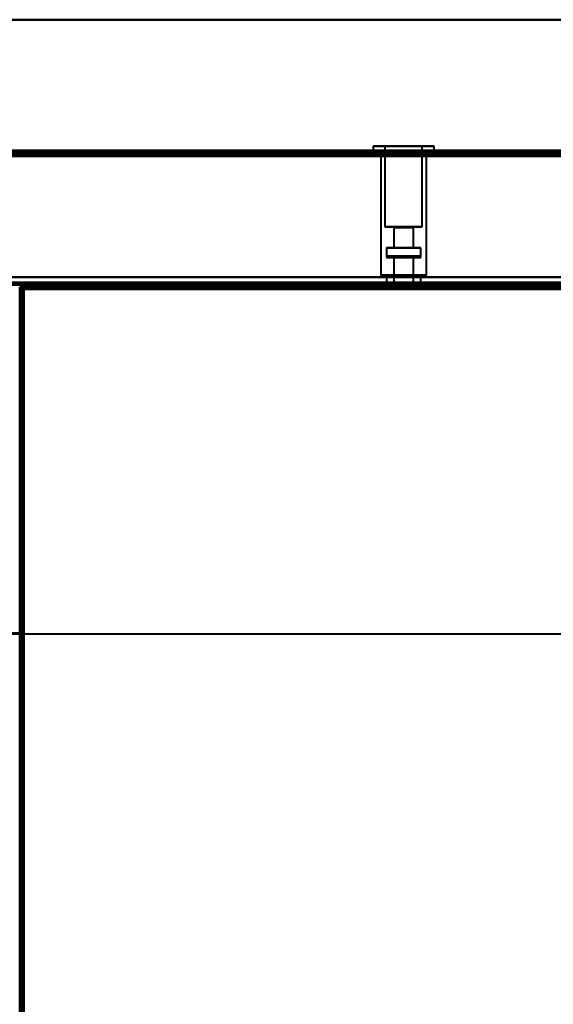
# Model space of a CAD drawing. Header units: millimetres. Extents: x -1352 to 2139, y -120 to 936.
# Tile 32 of 68: x -500 to -361, y 641 to 897. Entities that reach past the tile are written whole.
import ezdxf

# ---------------------------------------------------------------- set-up
doc = ezdxf.new("R2010")
doc.units = ezdxf.units.MM
doc.layers.add('A-GENM', color=13, linetype='Continuous', lineweight=40)
doc.layers.add('G-IMPT', color=8, linetype='Continuous', lineweight=40)

# ---------------------------------------------------------------- blocks, each defined once
blk = doc.blocks.new('NEXA 400 CALQUES_dwg-748074-Avant')
at = {"layer": 'G-IMPT'}
for p, q in [((-407.95, 864.47), (-407.95, 863.37)), ((-396.95, 864.47), (-407.95, 864.47)), ((-407.95, 864.47), (-396.95, 864.47)), ((-404.85, 864.47), (-404.85, 843.47)), ((-398.14, 864.47), (-404.85, 864.47)), ((-404.85, 864.47), (-398.14, 864.47)), ((-392.05, 864.47), (-403.05, 864.47)), ((-403.05, 864.47), (-392.05, 864.47)), ((-395.15, 864.47), (-401.86, 864.47)), ((-401.86, 864.47), (-395.15, 864.47)), ((-395.15, 843.47), (-395.15, 864.47)), ((-392.05, 863.37), (-392.05, 864.47)), ((-225.6, 863.37), (-534.4, 863.37)), ((534.4, 863.37), (-534.4, 863.37)), ((-396.95, 863.37), (-407.95, 863.37)), ((-407.95, 863.37), (-396.95, 863.37)), ((-406, 863.37), (-406, 862.87)), ((-400, 863.37), (-406, 863.37)), ((-400, 863.37), (-406, 863.37)), ((-406, 862.87), (-400, 862.87)), ((-400, 862.87), (-406, 862.87)), ((-405.95, 863.37), (-405.95, 830.87)), ((-405.95, 863.37), (-397.72, 863.37)), ((-392.05, 863.37), (-403.05, 863.37)), ((-403.05, 863.37), (-392.05, 863.37)), ((-402.28, 863.37), (-394.05, 863.37)), ((-394, 863.37), (-400, 863.37)), ((-400, 862.87), (-394, 862.87)), ((-394, 862.87), (-400, 862.87)), ((-394.05, 830.87), (-394.05, 863.37)), ((-394, 862.87), (-394, 863.37)), ((-398.14, 843.47), (-404.85, 843.47)), ((-404.85, 843.47), (-398.14, 843.47)), ((-402.75, 843.47), (-402.55, 843.27)), ((-398.95, 843.47), (-402.75, 843.47)), ((-402.75, 843.47), (-398.95, 843.47)), ((-402.55, 843.27), (-402.55, 837.97)), ((-399.02, 843.27), (-402.55, 843.27)), ((-402.55, 843.27), (-399.02, 843.27)), ((-395.15, 843.47), (-401.86, 843.47)), ((-401.86, 843.47), (-395.15, 843.47)), ((-397.25, 843.47), (-401.05, 843.47)), ((-401.05, 843.47), (-397.25, 843.47)), ((-397.45, 843.27), (-400.98, 843.27)), ((-400.98, 843.27), (-397.45, 843.27)), ((-397.45, 843.27), (-397.25, 843.47)), ((-397.45, 837.97), (-397.45, 843.27)), ((-404.45, 837.97), (-404.45, 835.47)), ((-398.3, 837.97), (-404.45, 837.97)), ((-404.45, 837.97), (-398.3, 837.97)), ((-399.02, 837.97), (-402.55, 837.97)), ((-402.55, 837.97), (-399.02, 837.97)), ((-395.55, 837.97), (-401.7, 837.97)), ((-401.7, 837.97), (-395.55, 837.97)), ((-397.45, 837.97), (-400.98, 837.97)), ((-400.98, 837.97), (-397.45, 837.97)), ((-395.55, 835.47), (-395.55, 837.97)), ((-404.05, 835.87), (-404.45, 835.47)), ((-400, 835.47), (-404.45, 835.47)), ((-404.45, 835.47), (-398.3, 835.47)), ((-400, 835.87), (-404.05, 835.87)), ((-404.05, 835.87), (-400, 835.87)), ((-402.75, 835.87), (-402.55, 835.67)), ((-400, 835.87), (-402.75, 835.87)), ((-402.75, 835.87), (-400, 835.87)), ((-402.55, 835.67), (-402.55, 828.37)), ((-399.02, 835.67), (-402.55, 835.67)), ((-402.55, 835.67), (-400, 835.67)), ((-401.7, 835.47), (-400, 835.47)), ((-397.64, 835.67), (-400.98, 835.67)), ((-397.25, 835.87), (-400, 835.87)), ((-395.95, 835.87), (-400, 835.87)), ((-400, 835.87), (-397.25, 835.87)), ((-400, 835.87), (-395.95, 835.87)), ((-400, 835.67), (-397.64, 835.67)), ((-400, 835.67), (-397.45, 835.67)), ((-395.55, 835.47), (-400, 835.47)), ((-400, 835.47), (-395.55, 835.47)), ((-397.45, 835.67), (-399.02, 835.67)), ((-397.45, 835.67), (-397.64, 835.67)), ((-397.45, 835.67), (-397.25, 835.87)), ((-397.45, 828.37), (-397.45, 835.67)), ((-395.55, 835.47), (-395.95, 835.87)), ((-405.95, 830.87), (-405.55, 830.47)), ((-405.95, 830.87), (-397.72, 830.87)), ((-397.72, 830.87), (-405.95, 830.87)), ((-397.87, 830.47), (-405.55, 830.47)), ((-405.55, 830.47), (-397.87, 830.47)), ((-404.45, 830.47), (-404.45, 828.37)), ((-398.3, 830.47), (-404.45, 830.47)), ((-404.45, 830.47), (-398.3, 830.47)), ((-402.28, 830.87), (-394.05, 830.87)), ((-394.05, 830.87), (-402.28, 830.87)), ((-394.45, 830.47), (-402.13, 830.47)), ((-402.13, 830.47), (-394.45, 830.47)), ((-395.55, 830.47), (-401.7, 830.47)), ((-401.7, 830.47), (-395.55, 830.47)), ((-395.55, 828.37), (-395.55, 830.47)), ((-394.45, 830.47), (-394.05, 830.87)), ((-533.9, 828.37), (533.9, 828.37)), ((-500, 827.77), (-499.4, 827.77)), ((-499.4, 827.77), (-500, 827.77)), ((-499.4, 827.77), (-499.4, 828.37)), ((-499.4, 828.37), (-499.4, 827.77)), ((498.9, 827.87), (-498.9, 827.87)), ((-498.9, 827.27), (-498.9, 827.87)), ((-498.9, 827.87), (-498.9, 827.27)), ((-477.15, 828.87), (-477.15, 828.37)), ((-477.15, 828.87), (-473.9, 828.87)), ((-473.9, 828.87), (-477.15, 828.87)), ((-477.15, 828.37), (-473.9, 828.37)), ((-470.65, 828.37), (-477.15, 828.37)), ((-470.65, 828.37), (-477.15, 828.37)), ((-473.9, 828.87), (-470.65, 828.87)), ((-470.65, 828.87), (-473.9, 828.87)), ((-473.9, 828.37), (-470.65, 828.37)), ((-473.9, 828.37), (-470.65, 828.37)), ((-470.65, 828.37), (-470.65, 828.87)), ((-406, 828.87), (-406, 828.37)), ((-400, 828.87), (-406, 828.87)), ((-406, 828.87), (-400, 828.87)), ((-394, 828.37), (-406, 828.37)), ((-394, 828.37), (-406, 828.37)), ((-406, 828.37), (-400, 828.37)), ((-398.3, 828.37), (-404.45, 828.37)), ((-404.45, 828.37), (-395.55, 828.37)), ((-404.45, 828.37), (-395.55, 828.37)), ((-397.45, 828.37), (-402.55, 828.37)), ((-397.45, 828.37), (-402.55, 828.37)), ((-402.55, 828.37), (-399.02, 828.37)), ((-402.1, 828.37), (-402.1, 827.87)), ((-400, 828.37), (-402.1, 828.37)), ((-400, 828.37), (-402.1, 828.37)), ((-402.1, 828.37), (-397.9, 828.37)), ((-402.1, 828.37), (-397.9, 828.37)), ((-400, 827.87), (-402.1, 827.87)), ((-402.1, 827.87), (-400, 827.87)), ((-395.55, 828.37), (-401.7, 828.37)), ((-401.6, 827.87), (-401.6, 827.37)), ((-400, 827.87), (-401.6, 827.87)), ((-401.6, 827.87), (-398.4, 827.87)), ((-401.6, 827.87), (-398.4, 827.87)), ((-400.98, 828.37), (-397.45, 828.37)), ((-394, 828.87), (-400, 828.87)), ((-400, 828.87), (-394, 828.87)), ((-397.9, 828.37), (-400, 828.37)), ((-400, 828.37), (-394, 828.37)), ((-400, 828.37), (-394, 828.37)), ((-398.4, 827.87), (-400, 827.87)), ((-398.4, 827.87), (-400, 827.87)), ((-397.9, 827.87), (-400, 827.87)), ((-400, 827.87), (-397.9, 827.87)), ((-399.02, 828.37), (-397.45, 828.37)), ((-398.4, 827.37), (-398.4, 827.87)), ((-395.55, 828.37), (-398.3, 828.37)), ((-397.9, 827.87), (-397.9, 828.37)), ((-394, 828.37), (-394, 828.87)), ((-499.5, 827.27), (-499.5, 129.47)), ((-498.9, 827.27), (-499.5, 827.27)), ((-499.5, 827.27), (-498.9, 827.27)), ((-398.4, 827.37), (-401.6, 827.37)), ((-398.4, 827.37), (-401.6, 827.37)), ((-401.6, 827.37), (-400, 827.37)), ((-400, 827.37), (-398.4, 827.37)), ((-400, 827.37), (-398.4, 827.37)), ((-499.3, 750.87), (-500, 750.87)), ((-499.3, 638.37), (-499.3, 750.87)), ((-499.3, 750.87), (-499.3, 638.37)), ((-499.3, 743.62), (-500, 743.62)), ((-499.3, 743.37), (-499.3, 743.62)), ((-499.3, 743.62), (-499.3, 743.37)), ((-499.3, 743.12), (-499.3, 743.37)), ((-499.3, 743.37), (-499.3, 743.12)), ((-500, 743.12), (-499.3, 743.12)), ((573.39, 737.43), (-573.39, 737.43)), ((-499.3, 737.75), (-518.99, 737.75)), ((-499.3, 638.37), (-499.3, 737.75)), ((-499.3, 737.75), (-499.3, 539)), ((-499.3, 737.75), (-499.3, 539)), ((-499.5, 698.97), (-500, 698.97)), ((-499.5, 698.97), (-499.5, 696.87)), ((-499.5, 696.87), (-499.5, 698.97)), ((-499, 698.47), (-499.5, 698.47)), ((-499.5, 698.47), (-499.5, 696.87)), ((-499.5, 698.47), (-499.5, 696.87)), ((-499.5, 695.27), (-499.5, 698.47)), ((-499.5, 695.27), (-499.5, 698.47)), ((-499, 698.47), (-499, 695.27)), ((-499, 698.47), (-499, 695.27)), ((-499, 696.87), (-499, 698.47)), ((-499, 696.87), (-499, 698.47)), ((-500, 694.77), (-499.5, 694.77)), ((-499.5, 696.87), (-499.5, 695.27)), ((-499.5, 696.87), (-499.5, 694.77)), ((-499.5, 694.77), (-499.5, 696.87)), ((-499.5, 695.27), (-499, 695.27)), ((-499, 695.27), (-499, 696.87))]:
    blk.add_line(p, q, dxfattribs=at)
at = {"layer": 'G-IMPT', "flags": 128}
for points in [[(-534.4, 863.37), (-457.2, 863.37), (-380, 863.37), (-302.8, 863.37), (-225.6, 863.37)], [(-534.4, 863.37), (-457.2, 863.37), (-380, 863.37), (-302.8, 863.37), (-225.6, 863.37)], [(-225.6, 863.37), (-302.8, 863.37), (-380, 863.37), (-457.2, 863.37), (-534.4, 863.37)], [(-225.6, 863.37), (-302.8, 863.37), (-380, 863.37), (-457.2, 863.37), (-534.4, 863.37)], [(-534.4, 863.37), (-267.2, 863.37), (0, 863.37), (267.2, 863.37), (534.4, 863.37)], [(534.4, 863.37), (267.2, 863.37), (0, 863.37), (-267.2, 863.37), (-534.4, 863.37)], [(534.4, 863.37), (267.2, 863.37), (0, 863.37), (-267.2, 863.37), (-534.4, 863.37)], [(-534.4, 863.37), (-267.2, 863.37), (0, 863.37), (267.2, 863.37), (534.4, 863.37)], [(-225.6, 862.87), (-302.8, 862.87), (-380, 862.87), (-457.2, 862.87), (-534.4, 862.87)], [(534.4, 862.87), (267.2, 862.87), (0, 862.87), (-267.2, 862.87), (-534.4, 862.87)], [(-534.4, 862.87), (-267.2, 862.87), (0, 862.87), (267.2, 862.87), (534.4, 862.87)], [(-534.4, 862.77), (-457.2, 862.77), (-380, 862.77), (-302.8, 862.77), (-225.6, 862.77)], [(-534.4, 862.77), (-457.2, 862.77), (-380, 862.77), (-302.8, 862.77), (-225.6, 862.77)], [(-225.6, 862.77), (-302.8, 862.77), (-380, 862.77), (-457.2, 862.77), (-534.4, 862.77)], [(-534.4, 862.77), (-267.2, 862.77), (0, 862.77), (267.2, 862.77), (534.4, 862.77)], [(534.4, 862.77), (267.2, 862.77), (0, 862.77), (-267.2, 862.77), (-534.4, 862.77)], [(534.4, 862.77), (267.2, 862.77), (0, 862.77), (-267.2, 862.77), (-534.4, 862.77)], [(-534.4, 862.77), (-267.2, 862.77), (0, 862.77), (267.2, 862.77), (534.4, 862.77)], [(-534.4, 862.77), (-267.2, 862.77), (0, 862.77), (267.2, 862.77), (534.4, 862.77)], [(534.4, 862.77), (267.2, 862.77), (0, 862.77), (-267.2, 862.77), (-534.4, 862.77)], [(-533.9, 862.87), (-456.95, 862.87), (-380, 862.87), (-303.05, 862.87), (-226.1, 862.87)], [(-226.1, 862.87), (-303.05, 862.87), (-380, 862.87), (-456.95, 862.87), (-533.9, 862.87)], [(-533.9, 862.87), (-456.95, 862.87), (-380, 862.87), (-303.05, 862.87), (-226.1, 862.87)], [(-226.1, 862.87), (-303.05, 862.87), (-380, 862.87), (-456.95, 862.87), (-533.9, 862.87)], [(-533.9, 862.87), (-456.95, 862.87), (-380, 862.87), (-303.05, 862.87), (-226.1, 862.87)], [(-226.1, 862.87), (-303.05, 862.87), (-380, 862.87), (-456.95, 862.87), (-533.9, 862.87)], [(-533.9, 862.37), (-456.95, 862.37), (-380, 862.37), (-303.05, 862.37), (-226.1, 862.37)], [(-226.1, 862.37), (-303.05, 862.37), (-380, 862.37), (-456.95, 862.37), (-533.9, 862.37)], [(-533.9, 862.37), (-456.95, 862.37), (-380, 862.37), (-303.05, 862.37), (-226.1, 862.37)], [(-226.1, 862.27), (-303.05, 862.27), (-380, 862.27), (-456.95, 862.27), (-533.9, 862.27)], [(-226.1, 862.27), (-303.05, 862.27), (-380, 862.27), (-456.95, 862.27), (-533.9, 862.27)], [(-533.9, 862.27), (-456.95, 862.27), (-380, 862.27), (-303.05, 862.27), (-226.1, 862.27)], [(533.9, 861.87), (266.95, 861.87), (0, 861.87), (-266.95, 861.87), (-533.9, 861.87)], [(533.9, 861.87), (266.95, 861.87), (0, 861.87), (-266.95, 861.87), (-533.9, 861.87)], [(-533.9, 861.87), (-266.95, 861.87), (0, 861.87), (266.95, 861.87), (533.9, 861.87)], [(-533.9, 861.87), (-266.95, 861.87), (0, 861.87), (266.95, 861.87), (533.9, 861.87)], [(-533.9, 861.87), (-266.95, 861.87), (0, 861.87), (266.95, 861.87), (533.9, 861.87)], [(-533.9, 861.87), (-266.95, 861.87), (0, 861.87), (266.95, 861.87), (533.9, 861.87)], [(533.9, 861.87), (266.95, 861.87), (0, 861.87), (-266.95, 861.87), (-533.9, 861.87)], [(533.9, 861.87), (266.95, 861.87), (0, 861.87), (-266.95, 861.87), (-533.9, 861.87)], [(-534.4, 830.37), (-267.2, 830.37), (0, 830.37), (267.2, 830.37), (534.4, 830.37)], [(534.4, 830.37), (267.2, 830.37), (0, 830.37), (-267.2, 830.37), (-534.4, 830.37)], [(534.4, 830.37), (267.2, 830.37), (0, 830.37), (-267.2, 830.37), (-534.4, 830.37)], [(-534.4, 830.37), (-267.2, 830.37), (0, 830.37), (267.2, 830.37), (534.4, 830.37)], [(-533.9, 830.37), (-266.95, 830.37), (0, 830.37), (266.95, 830.37), (533.9, 830.37)], [(533.9, 830.37), (266.95, 830.37), (0, 830.37), (-266.95, 830.37), (-533.9, 830.37)], [(533.9, 830.37), (266.95, 830.37), (0, 830.37), (-266.95, 830.37), (-533.9, 830.37)], [(-533.9, 830.37), (-266.95, 830.37), (0, 830.37), (266.95, 830.37), (533.9, 830.37)], [(533.9, 828.97), (266.95, 828.97), (0, 828.97), (-266.95, 828.97), (-533.9, 828.97)], [(-533.9, 828.97), (-266.95, 828.97), (0, 828.97), (266.95, 828.97), (533.9, 828.97)], [(-533.9, 828.97), (-266.95, 828.97), (0, 828.97), (266.95, 828.97), (533.9, 828.97)], [(533.9, 828.97), (266.95, 828.97), (0, 828.97), (-266.95, 828.97), (-533.9, 828.97)], [(533.9, 828.97), (266.95, 828.97), (0, 828.97), (-266.95, 828.97), (-533.9, 828.97)], [(-533.9, 828.97), (-266.95, 828.97), (0, 828.97), (266.95, 828.97), (533.9, 828.97)], [(533.9, 828.87), (266.95, 828.87), (0, 828.87), (-266.95, 828.87), (-533.9, 828.87)], [(-533.9, 828.87), (-266.95, 828.87), (0, 828.87), (266.95, 828.87), (533.9, 828.87)], [(502, 828.37), (251, 828.37), (0, 828.37), (-251, 828.37), (-502, 828.37)], [(-502, 828.37), (-501.35, 828.37), (-500.7, 828.37), (-500.05, 828.37), (-499.4, 828.37)], [(-502, 828.37), (-251, 828.37), (0, 828.37), (251, 828.37), (502, 828.37)], [(-499.4, 828.37), (-500.05, 828.37), (-500.7, 828.37), (-501.35, 828.37), (-502, 828.37)], [(-499.5, 827.77), (-499.63, 827.77), (-499.75, 827.77), (-499.88, 827.77), (-500, 827.77)], [(-500, 128.97), (-500, 303.67), (-500, 478.37), (-500, 653.07), (-500, 827.77)], [(-500, 827.77), (-499.88, 827.77), (-499.75, 827.77), (-499.63, 827.77), (-499.5, 827.77)], [(-499.5, 128.97), (-499.5, 303.67), (-499.5, 478.37), (-499.5, 653.07), (-499.5, 827.77)], [(-499.5, 827.77), (-499.5, 827.65), (-499.5, 827.52), (-499.5, 827.4), (-499.5, 827.27)], [(-499.5, 827.27), (-499.5, 827.4), (-499.5, 827.52), (-499.5, 827.65), (-499.5, 827.77)], [(-499.5, 827.77), (-499.49, 827.77), (-499.48, 827.77), (-499.46, 827.77), (-499.45, 827.77)], [(-499.45, 827.77), (-499.44, 827.77), (-499.43, 827.77), (-499.41, 827.77), (-499.4, 827.77)], [(-499.4, 828.37), (-249.7, 828.37), (0, 828.37), (249.7, 828.37), (499.4, 828.37)], [(499.4, 828.37), (249.7, 828.37), (0, 828.37), (-249.7, 828.37), (-499.4, 828.37)], [(-499.4, 828.37), (-499.4, 828.25), (-499.4, 828.12), (-499.4, 828), (-499.4, 827.87)], [(-499.4, 827.87), (-499.4, 828), (-499.4, 828.12), (-499.4, 828.25), (-499.4, 828.37)], [(-499.4, 828.37), (-249.7, 828.37), (0, 828.37), (249.7, 828.37), (499.4, 828.37)], [(499.4, 828.37), (249.7, 828.37), (0, 828.37), (-249.7, 828.37), (-499.4, 828.37)], [(-499.4, 828.37), (-249.7, 828.37), (0, 828.37), (249.7, 828.37), (499.4, 828.37)], [(499.4, 828.37), (249.7, 828.37), (0, 828.37), (-249.7, 828.37), (-499.4, 828.37)], [(-498.9, 827.87), (-499.02, 827.87), (-499.15, 827.87), (-499.28, 827.87), (-499.4, 827.87)], [(-499.4, 827.87), (-249.7, 827.87), (0, 827.87), (249.7, 827.87), (499.4, 827.87)], [(-499.4, 827.87), (-499.28, 827.87), (-499.15, 827.87), (-499.02, 827.87), (-498.9, 827.87)], [(-499.4, 827.82), (-499.4, 827.83), (-499.4, 827.85), (-499.4, 827.86), (-499.4, 827.87)], [(-499.4, 827.77), (-499.4, 827.78), (-499.4, 827.8), (-499.4, 827.81), (-499.4, 827.82)], [(-499.4, 827.77), (-499.4, 653.07), (-499.4, 478.37), (-499.4, 303.67), (-499.4, 128.97)], [(-499.4, 128.97), (-499.4, 303.67), (-499.4, 478.37), (-499.4, 653.07), (-499.4, 827.77)], [(-499.4, 827.77), (-249.7, 827.77), (0, 827.77), (249.7, 827.77), (499.4, 827.77)], [(-499.4, 827.77), (-499.4, 653.07), (-499.4, 478.37), (-499.4, 303.67), (-499.4, 128.97)], [(499.4, 827.77), (249.7, 827.77), (0, 827.77), (-249.7, 827.77), (-499.4, 827.77)], [(499.4, 827.77), (249.7, 827.77), (0, 827.77), (-249.7, 827.77), (-499.4, 827.77)], [(498.9, 827.87), (249.45, 827.87), (0, 827.87), (-249.45, 827.87), (-498.9, 827.87)], [(-498.9, 827.87), (-498.9, 827.75), (-498.9, 827.62), (-498.9, 827.5), (-498.9, 827.37)], [(-498.9, 827.37), (-498.9, 827.5), (-498.9, 827.62), (-498.9, 827.75), (-498.9, 827.87)], [(-498.9, 827.87), (-249.45, 827.87), (0, 827.87), (249.45, 827.87), (498.9, 827.87)], [(498.9, 827.87), (249.45, 827.87), (0, 827.87), (-249.45, 827.87), (-498.9, 827.87)], [(-498.9, 827.87), (-249.45, 827.87), (0, 827.87), (249.45, 827.87), (498.9, 827.87)], [(498.9, 827.87), (249.45, 827.87), (0, 827.87), (-249.45, 827.87), (-498.9, 827.87)], [(-498.9, 827.87), (-249.45, 827.87), (0, 827.87), (249.45, 827.87), (498.9, 827.87)], [(-499.5, 129.47), (-499.5, 303.92), (-499.5, 478.37), (-499.5, 652.82), (-499.5, 827.27)], [(-499.5, 827.27), (-499.38, 827.27), (-499.25, 827.27), (-499.13, 827.27), (-499, 827.27)], [(-499.5, 827.27), (-499.5, 652.82), (-499.5, 478.37), (-499.5, 303.92), (-499.5, 129.47)], [(-499.5, 129.47), (-499.5, 303.92), (-499.5, 478.37), (-499.5, 652.82), (-499.5, 827.27)], [(-499, 827.27), (-499.13, 827.27), (-499.25, 827.27), (-499.38, 827.27), (-499.5, 827.27)], [(-499.5, 827.27), (-499.5, 652.82), (-499.5, 478.37), (-499.5, 303.92), (-499.5, 129.47)], [(-499.5, 129.47), (-499.5, 303.92), (-499.5, 478.37), (-499.5, 652.82), (-499.5, 827.27)], [(-499.5, 827.27), (-499.5, 652.82), (-499.5, 478.37), (-499.5, 303.92), (-499.5, 129.47)], [(499, 827.37), (249.5, 827.37), (0, 827.37), (-249.5, 827.37), (-499, 827.37)], [(-499, 827.37), (-498.99, 827.37), (-498.98, 827.37), (-498.96, 827.37), (-498.95, 827.37)], [(-499, 827.32), (-499, 827.33), (-499, 827.35), (-499, 827.36), (-499, 827.37)], [(-499, 827.37), (-499, 652.87), (-499, 478.37), (-499, 303.87), (-499, 129.37)], [(-499, 129.37), (-499, 303.87), (-499, 478.37), (-499, 652.87), (-499, 827.37)], [(-499, 827.37), (-249.5, 827.37), (0, 827.37), (249.5, 827.37), (499, 827.37)], [(-499, 827.27), (-499, 827.28), (-499, 827.3), (-499, 827.31), (-499, 827.32)], [(-499, 827.27), (-499, 652.82), (-499, 478.37), (-499, 303.92), (-499, 129.47)], [(-498.95, 827.27), (-498.96, 827.27), (-498.98, 827.27), (-498.99, 827.27), (-499, 827.27)], [(-499, 129.47), (-499, 303.92), (-499, 478.37), (-499, 652.82), (-499, 827.27)], [(-498.95, 827.37), (-498.94, 827.37), (-498.93, 827.37), (-498.91, 827.37), (-498.9, 827.37)], [(-498.9, 827.27), (-498.91, 827.27), (-498.93, 827.27), (-498.94, 827.27), (-498.95, 827.27)], [(-498.9, 827.37), (-249.45, 827.37), (0, 827.37), (249.45, 827.37), (498.9, 827.37)], [(-498.9, 827.37), (-498.9, 827.36), (-498.9, 827.35), (-498.9, 827.33), (-498.9, 827.32)], [(498.9, 827.37), (249.45, 827.37), (0, 827.37), (-249.45, 827.37), (-498.9, 827.37)], [(-498.9, 827.32), (-498.9, 827.31), (-498.9, 827.3), (-498.9, 827.28), (-498.9, 827.27)], [(-498.9, 827.27), (-498.9, 660.8), (-498.9, 494.32), (-498.9, 327.85), (-498.9, 161.37)], [(498.9, 827.27), (249.45, 827.27), (0, 827.27), (-249.45, 827.27), (-498.9, 827.27)], [(-498.9, 827.27), (-249.45, 827.27), (0, 827.27), (249.45, 827.27), (498.9, 827.27)], [(-498.9, 161.37), (-498.9, 327.85), (-498.9, 494.32), (-498.9, 660.8), (-498.9, 827.27)]]:
    blk.add_lwpolyline(points, dxfattribs=at)
blk = doc.blocks.new('Nexa Toit - 400-748087-Avant')
at = {"layer": 'A-GENM'}
for p, q in [((655, 897.37), (-655, 897.37)), ((-655, 897.37), (655, 897.37)), ((655, 863.37), (-655, 863.37)), ((-655, 863.37), (655, 863.37))]:
    blk.add_line(p, q, dxfattribs=at)
blk = doc.blocks.new('Maintenance r21 - Maintenance r21-748144-Avant')
at = {"layer": 'A-GENM'}
for p, q in [((535, 862.87), (-535, 862.87)), ((-535, 862.87), (535, 862.87))]:
    blk.add_line(p, q, dxfattribs=at)

msp = doc.modelspace()

# ---------------------------------------------------------------- block references
at = {"layer": 'A-GENM'}
for name in ['Nexa Toit - 400-748087-Avant', 'Maintenance r21 - Maintenance r21-748144-Avant']:
    msp.add_blockref(name, (0, 0), dxfattribs=at)
at = {"layer": 'G-IMPT'}
msp.add_blockref('NEXA 400 CALQUES_dwg-748074-Avant', (0, 0), dxfattribs=at)

doc.saveas('drawing.dxf')
